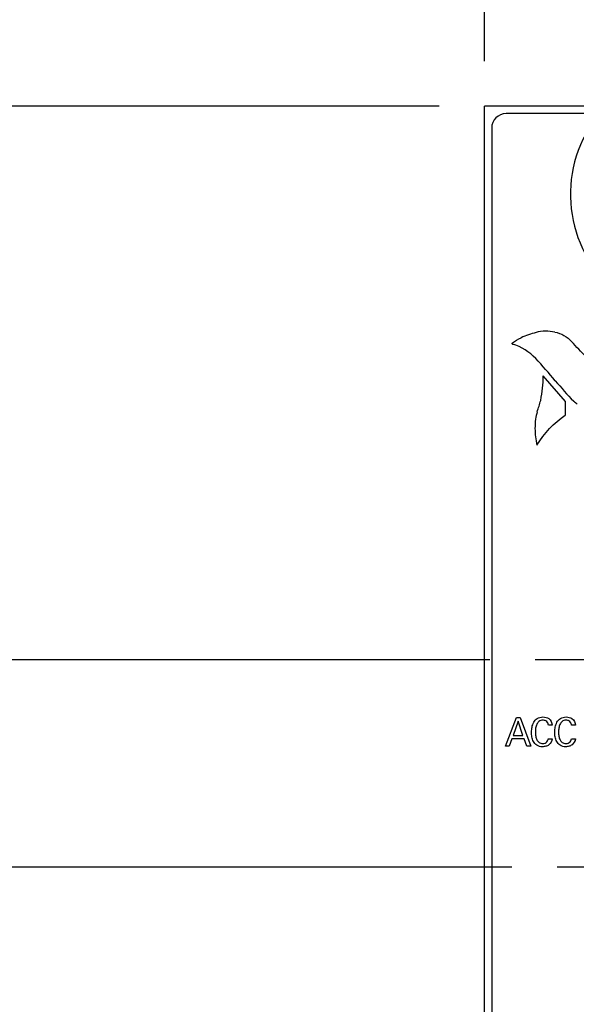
# Model space of a CAD drawing. Header units: inches. Extents: x 0 to 34, y 0 to 22.
# Tile 6 of 23: x 9.3 to 10.1, y 12 to 13.4. Entities that reach past the tile are written whole.
import ezdxf

# ---------------------------------------------------------------- set-up
doc = ezdxf.new("R2010")
doc.units = ezdxf.units.IN
doc.header["$LTSCALE"] = 1.87
doc.header["$MEASUREMENT"] = 0
doc.linetypes.add('CENTER', pattern=[0.6, 0.375, -0.075, 0.075, -0.075])
doc.layers.get('0').update_dxf_attribs({"linetype": 'CONTINUOUS'})
for name, color, linetype in [('DATUMCURVES', 7, 'CONTINUOUS'), ('DEFAULT_1', 7, 'CENTER'), ('DIMENSIONS', 7, 'CONTINUOUS')]:
    doc.layers.add(name, color=color, linetype=linetype)
doc.styles.get("Standard").update_dxf_attribs({"font": 'txt', "width": 0.8})
doc.dimstyles.new('DIMSTYLE_1', dxfattribs={"dimtxt": 0.125, "dimasz": 0.18, "dimexe": 0.18, "dimexo": 0.0625, "dimgap": 0.09, "dimtad": 0, "dimtih": 1, "dimtoh": 1, "dimdec": 3, "dimzin": 4, "dimdsep": 46, "dimtxsty": 'STANDARD', "dimblk": '_FILLED', "dimblk1": '_FILLED', "dimblk2": '_FILLED', "dimcen": 0.09, "dimadec": 0, "dimazin": 0, "dimtp": 0.005, "dimtm": 0.005, "dimtfac": 1, "dimtdec": 3, "dimtofl": 0, "dimtmove": 0, "dimatfit": 3, "dimldrblk": '_FILLED', "dimfxl": 1, "dimtolj": 1, "dimtzin": 4, "dimarcsym": 0})

# ---------------------------------------------------------------- blocks, each defined once
blk = doc.blocks.new('*D0')
at = {"layer": 'DIMENSIONS', "color": 2, "linetype": 'CONTINUOUS'}
blk.add_line((9.9547, 12.4704), (9.2597, 12.4704), dxfattribs=at)
at = {"layer": 'DIMENSIONS', "color": 2, "linetype": 'CONTINUOUS', "insert": (9.1972, 12.5329), "char_height": 0.125, "width": 1.225, "attachment_point": 3, "line_spacing_factor": 0.9}
blk.add_mtext('.767{\\Ftxt.shx;\\W1.000000;\\H0.125000; }[19.47]', dxfattribs=at)
blk = doc.blocks.new('_FILLED')
at = {"color": 0, "linetype": 'BYBLOCK'}
blk.add_solid([(0, 0), (-1, 0.1736), (-1, -0.1736)], dxfattribs=at)
blk = doc.blocks.new('*D1')
at = {"layer": 'DIMENSIONS', "color": 2, "linetype": 'CONTINUOUS'}
blk.add_line((9.8847, 13.2369), (9.2597, 13.2369), dxfattribs=at)
at = {"layer": 'DIMENSIONS', "color": 2, "linetype": 'CONTINUOUS', "insert": (9.1972, 13.2994), "char_height": 0.125, "width": 0.825, "attachment_point": 3, "line_spacing_factor": 0.9}
blk.add_mtext('.000{\\Ftxt.shx;\\W1.000000;\\H0.125000; }[0]', dxfattribs=at)
blk = doc.blocks.new('*D2')
at = {"layer": 'DIMENSIONS', "color": 2, "linetype": 'CONTINUOUS'}
blk.add_line((9.9852, 12.1833), (9.2597, 12.1833), dxfattribs=at)
at = {"layer": 'DIMENSIONS', "color": 2, "linetype": 'CONTINUOUS', "insert": (9.1972, 12.2458), "char_height": 0.125, "width": 1.325, "attachment_point": 3, "line_spacing_factor": 0.9}
blk.add_mtext('1.054{\\Ftxt.shx;\\W1.000000;\\H0.125000; }[26.76]', dxfattribs=at)
blk = doc.blocks.new('*D3')
at = {"layer": 'DIMENSIONS', "color": 2, "linetype": 'CONTINUOUS'}
blk.add_line((9.9852, 11.8033), (9.2597, 11.8033), dxfattribs=at)
at = {"layer": 'DIMENSIONS', "color": 2, "linetype": 'CONTINUOUS', "insert": (9.1972, 11.8658), "char_height": 0.125, "width": 1.325, "attachment_point": 3, "line_spacing_factor": 0.9}
blk.add_mtext('1.434{\\Ftxt.shx;\\W1.000000;\\H0.125000; }[36.41]', dxfattribs=at)
blk = doc.blocks.new('*D4')
at = {"layer": 'DIMENSIONS', "color": 2, "linetype": 'CONTINUOUS'}
blk.add_line((9.9852, 11.4233), (9.2597, 11.4233), dxfattribs=at)
at = {"layer": 'DIMENSIONS', "color": 2, "linetype": 'CONTINUOUS', "insert": (9.1972, 11.4858), "char_height": 0.125, "width": 1.325, "attachment_point": 3, "line_spacing_factor": 0.9}
blk.add_mtext('1.814{\\Ftxt.shx;\\W1.000000;\\H0.125000; }[46.07]', dxfattribs=at)
blk = doc.blocks.new('*D5')
at = {"layer": 'DIMENSIONS', "color": 2, "linetype": 'CONTINUOUS'}
blk.add_line((9.9852, 11.0433), (9.2597, 11.0433), dxfattribs=at)
at = {"layer": 'DIMENSIONS', "color": 2, "linetype": 'CONTINUOUS', "insert": (9.1972, 11.1058), "char_height": 0.125, "width": 1.325, "attachment_point": 3, "line_spacing_factor": 0.9}
blk.add_mtext('2.194{\\Ftxt.shx;\\W1.000000;\\H0.125000; }[55.72]', dxfattribs=at)
blk = doc.blocks.new('*D6')
at = {"layer": 'DIMENSIONS', "color": 2, "linetype": 'CONTINUOUS'}
blk.add_line((9.9852, 10.6633), (9.2597, 10.6633), dxfattribs=at)
at = {"layer": 'DIMENSIONS', "color": 2, "linetype": 'CONTINUOUS', "insert": (9.1972, 10.7258), "char_height": 0.125, "width": 1.325, "attachment_point": 3, "line_spacing_factor": 0.9}
blk.add_mtext('2.574{\\Ftxt.shx;\\W1.000000;\\H0.125000; }[65.37]', dxfattribs=at)
blk = doc.blocks.new('*D7')
at = {"layer": 'DIMENSIONS', "color": 2, "linetype": 'CONTINUOUS'}
blk.add_line((9.9852, 10.2833), (9.2597, 10.2833), dxfattribs=at)
at = {"layer": 'DIMENSIONS', "color": 2, "linetype": 'CONTINUOUS', "insert": (9.1972, 10.3458), "char_height": 0.125, "width": 1.325, "attachment_point": 3, "line_spacing_factor": 0.9}
blk.add_mtext('2.954{\\Ftxt.shx;\\W1.000000;\\H0.125000; }[75.02]', dxfattribs=at)
blk = doc.blocks.new('*D8')
at = {"layer": 'DIMENSIONS', "color": 2, "linetype": 'CONTINUOUS'}
blk.add_line((9.9852, 9.9033), (9.2597, 9.9033), dxfattribs=at)
at = {"layer": 'DIMENSIONS', "color": 2, "linetype": 'CONTINUOUS', "insert": (9.1972, 9.9658), "char_height": 0.125, "width": 1.325, "attachment_point": 3, "line_spacing_factor": 0.9}
blk.add_mtext('3.334{\\Ftxt.shx;\\W1.000000;\\H0.125000; }[84.67]', dxfattribs=at)
blk = doc.blocks.new('*D9')
at = {"layer": 'DIMENSIONS', "color": 2, "linetype": 'CONTINUOUS'}
blk.add_line((9.9852, 9.5233), (9.2597, 9.5233), dxfattribs=at)
at = {"layer": 'DIMENSIONS', "color": 2, "linetype": 'CONTINUOUS', "insert": (9.1972, 9.5858), "char_height": 0.125, "width": 1.325, "attachment_point": 3, "line_spacing_factor": 0.9}
blk.add_mtext('3.714{\\Ftxt.shx;\\W1.000000;\\H0.125000; }[94.33]', dxfattribs=at)
blk = doc.blocks.new('*D10')
at = {"layer": 'DIMENSIONS', "color": 2, "linetype": 'CONTINUOUS'}
blk.add_line((10.2022, 12.7179), (10.2022, 13.9244), dxfattribs=at)
at = {"layer": 'DIMENSIONS', "color": 2, "linetype": 'CONTINUOUS', "insert": (10.1397, 13.9869), "char_height": 0.125, "width": 1.125, "attachment_point": 1, "rotation": 90, "line_spacing_factor": 0.9}
blk.add_mtext('.255{\\Ftxt.shx;\\W1.000000;\\H0.125000; }[6.48]', dxfattribs=at)
blk = doc.blocks.new('*D11')
at = {"layer": 'DIMENSIONS', "color": 2, "linetype": 'CONTINUOUS'}
blk.add_line((9.9472, 13.2994), (9.9472, 13.9244), dxfattribs=at)
at = {"layer": 'DIMENSIONS', "color": 2, "linetype": 'CONTINUOUS', "insert": (9.8847, 13.9869), "char_height": 0.125, "width": 0.825, "attachment_point": 1, "rotation": 90, "line_spacing_factor": 0.9}
blk.add_mtext('.000{\\Ftxt.shx;\\W1.000000;\\H0.125000; }[0]', dxfattribs=at)
blk = doc.blocks.new('*D12')
at = {"layer": 'DIMENSIONS', "color": 2, "linetype": 'CONTINUOUS'}
blk.add_line((10.4022, 12.7368), (10.4022, 13.9244), dxfattribs=at)
at = {"layer": 'DIMENSIONS', "color": 2, "linetype": 'CONTINUOUS', "insert": (10.3397, 13.9869), "char_height": 0.125, "width": 1.225, "attachment_point": 1, "rotation": 90, "line_spacing_factor": 0.9}
blk.add_mtext('.455{\\Ftxt.shx;\\W1.000000;\\H0.125000; }[11.56]', dxfattribs=at)

msp = doc.modelspace()

# ---------------------------------------------------------------- linework, layer by layer
at = {"color": 7, "linetype": 'CONTINUOUS'}
for p, q in [((9.9472, 8.099), (9.9472, 13.2369)), ((10.7352, 13.2369), (9.9472, 13.2369)), ((10.1067, 13.2269), (9.9772, 13.2269)), ((9.9572, 13.2069), (9.9572, 9.1369))]:
    msp.add_line(p, q, dxfattribs=at)
for centre, radius, start, end in [((9.9772, 13.2069), 0.02, 90, 180), ((10.2412, 13.1149), 0.175, 140.2082, 227.4886)]:
    msp.add_arc(centre, radius, start, end, dxfattribs=at)
at = {"layer": 'DATUMCURVES', "color": 40, "linetype": 'CONTINUOUS'}
for p, q in [((9.9978, 12.9165), (9.9979, 12.9165)), ((10.0187, 12.9236), (10.0186, 12.9236)), ((10.0445, 12.9242), (10.0445, 12.9242)), ((9.9859, 12.9093), (9.9858, 12.9093)), ((9.9862, 12.9076), (9.9863, 12.9076)), ((10.0677, 12.9111), (10.0677, 12.911)), ((10.0181, 12.8876), (10.0181, 12.8875)), ((10.0596, 12.8283), (10.0286, 12.8635)), ((10.0452, 12.8569), (10.0452, 12.8569)), ((10.0251, 12.8297), (10.025, 12.8297)), ((10.0592, 12.8093), (10.0596, 12.8283)), ((10.0708, 12.8285), (10.0708, 12.8285)), ((10.0201, 12.8139), (10.0201, 12.8139)), ((10.0591, 12.8093), (10.0592, 12.8093)), ((10.018, 12.8037), (10.018, 12.8036)), ((10.0199, 12.7678), (10.0199, 12.7678)), ((9.9762, 12.3506), (9.9914, 12.3907)), ((9.9938, 12.3852), (9.9868, 12.3655)), ((9.9914, 12.3907), (9.9968, 12.3907)), ((10.0005, 12.3655), (9.9938, 12.3852)), ((9.9968, 12.3907), (10.0114, 12.3506)), ((10.0411, 12.3798), (10.0358, 12.3798)), ((10.0732, 12.3798), (10.0679, 12.3798)), ((9.9852, 12.361), (9.9813, 12.3506)), ((10.002, 12.361), (9.9852, 12.361)), ((9.9868, 12.3655), (10.0005, 12.3655)), ((10.0059, 12.3506), (10.002, 12.361)), ((10.0355, 12.3611), (10.041, 12.3611)), ((10.0676, 12.3611), (10.0731, 12.3611)), ((9.9813, 12.3506), (9.9762, 12.3506)), ((10.0114, 12.3506), (10.0059, 12.3506))]:
    msp.add_line(p, q, dxfattribs=at)
for centre, radius, start, end in [((10.0411, 12.8231), 0.1029, 102.5688, 114.8366), ((10.0326, 12.8718), 0.0537, 77.2253, 105.1177), ((7.676, 10.6191), 3.3126, 43.275, 43.7785), ((9.4163, 12.331), 0.8198, 39.903, 42.7654), ((9.8325, 12.8669), 0.1962, 349.0742, 358.9993), ((10.4707, 13.2149), 0.5561, 220.0802, 224.0121), ((9.8992, 12.8603), 0.1295, 339.0043, 346.3478), ((10.0933, 12.8525), 0.0329, 226.6865, 237.1977), ((10.1486, 12.7819), 0.1324, 166.0294, 170.5388)]:
    msp.add_arc(centre, radius, start, end, dxfattribs=at)
for points in [[(9.9858, 12.9093), (9.9897, 12.9119), (9.9937, 12.9144), (9.9978, 12.9165)], [(10.0445, 12.9242), (10.0533, 12.9228), (10.062, 12.9178), (10.0677, 12.9111)], [(10.0181, 12.8875), (10.0096, 12.8967), (9.9982, 12.9038), (9.9862, 12.9076)], [(10.0199, 12.7678), (10.0298, 12.784), (10.0435, 12.7985), (10.0591, 12.8093)]]:
    msp.add_open_spline(points, degree=3, dxfattribs=at)
for points, knots in [([(9.9863, 12.9076), (9.9859, 12.9076), (9.9851, 12.9084), (9.9856, 12.9091), (9.9859, 12.9093)], [0, 0, 0, 0, 0.580743, 1, 1, 1, 1]), ([(10.018, 12.8036), (10.0174, 12.7994), (10.0167, 12.7874), (10.0181, 12.7753), (10.0199, 12.7678)], [0, 0, 0, 0, 0.357151, 1, 1, 1, 1]), ([(10.0126, 12.3741), (10.0127, 12.3751), (10.0132, 12.3784), (10.015, 12.384), (10.02, 12.3901), (10.0282, 12.3918), (10.0376, 12.3899), (10.0409, 12.3833), (10.0411, 12.3798)], [0, 0, 0, 0, 0.06658, 0.230345, 0.39131, 0.576692, 0.767545, 1, 1, 1, 1]), ([(10.0358, 12.3798), (10.0355, 12.3812), (10.0349, 12.3837), (10.0325, 12.3858), (10.0301, 12.3866), (10.0277, 12.3869), (10.0251, 12.3865), (10.0218, 12.3848), (10.0192, 12.381), (10.0179, 12.3757), (10.0176, 12.3701), (10.0178, 12.3664), (10.0181, 12.3646)], [0, 0, 0, 0, 0.108308, 0.187713, 0.236804, 0.296704, 0.372857, 0.44027, 0.572911, 0.716012, 0.854833, 1, 1, 1, 1]), ([(10.0447, 12.3741), (10.0448, 12.3751), (10.0453, 12.3784), (10.0471, 12.384), (10.0522, 12.3901), (10.0603, 12.3918), (10.0697, 12.3899), (10.073, 12.3833), (10.0732, 12.3798)], [0, 0, 0, 0, 0.066583, 0.23035, 0.391288, 0.57659, 0.76747, 1, 1, 1, 1]), ([(10.0679, 12.3798), (10.0676, 12.3812), (10.067, 12.3837), (10.0646, 12.3858), (10.0623, 12.3866), (10.0598, 12.3869), (10.0572, 12.3865), (10.0539, 12.3848), (10.0513, 12.381), (10.05, 12.3757), (10.0497, 12.3701), (10.0499, 12.3664), (10.0502, 12.3646)], [0, 0, 0, 0, 0.108287, 0.187648, 0.236719, 0.296611, 0.372809, 0.440251, 0.572915, 0.716017, 0.854836, 1, 1, 1, 1]), ([(10.041, 12.3611), (10.0407, 12.3579), (10.0381, 12.353), (10.0322, 12.3504), (10.0264, 12.3496), (10.0196, 12.3511), (10.0147, 12.357), (10.0127, 12.3635), (10.0122, 12.3693), (10.0124, 12.3728), (10.0126, 12.3741)], [0, 0, 0, 0, 0.190129, 0.280292, 0.371202, 0.527087, 0.661583, 0.797197, 0.923312, 1, 1, 1, 1]), ([(10.0731, 12.3611), (10.0728, 12.3579), (10.0702, 12.353), (10.0643, 12.3504), (10.0585, 12.3496), (10.0517, 12.3511), (10.0468, 12.357), (10.0448, 12.3635), (10.0443, 12.3693), (10.0445, 12.3728), (10.0447, 12.3741)], [0, 0, 0, 0, 0.190114, 0.280276, 0.371247, 0.527108, 0.66158, 0.797188, 0.923308, 1, 1, 1, 1]), ([(10.0181, 12.3646), (10.0184, 12.3628), (10.0193, 12.3596), (10.0226, 12.3553), (10.0272, 12.3543), (10.0312, 12.3548), (10.0338, 12.3566), (10.0351, 12.359), (10.0354, 12.3605), (10.0355, 12.3611)], [0, 0, 0, 0, 0.200143, 0.381357, 0.580447, 0.702077, 0.825575, 0.926908, 1, 1, 1, 1]), ([(10.0502, 12.3646), (10.0505, 12.3628), (10.0514, 12.3596), (10.0547, 12.3553), (10.0593, 12.3543), (10.0633, 12.3548), (10.0659, 12.3566), (10.0672, 12.359), (10.0675, 12.3605), (10.0676, 12.3611)], [0, 0, 0, 0, 0.200143, 0.381347, 0.580409, 0.70204, 0.825539, 0.926939, 1, 1, 1, 1])]:
    msp.add_open_spline(points, degree=3, knots=knots, dxfattribs=at)
at = {"layer": 'DEFAULT_1', "color": 7, "linetype": 'CENTER'}
for p, q in [((10.2022, 12.4704), (10.0172, 12.4704)), ((10.2792, 12.1833), (10.0477, 12.1833))]:
    msp.add_line(p, q, dxfattribs=at)

# ---------------------------------------------------------------- dimensions: what is measured, and where the dimension line sits
at = {"layer": 'DIMENSIONS', "color": 2, "linetype": 'CONTINUOUS'}
for feature_location, offset, dtype, origin, picture, middle in [((10.4022, 12.7368), (0, 1.1876), 1, (9.9472, 12.6743), '*D12', (10.4022, 14.5994)), ((10.2022, 12.7179), (0, 1.2065), 1, (9.9472, 13.2369), '*D10', (10.2022, 14.5494)), ((9.9471930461, 13.29942375), (0, 0.625), 1, (9.9471930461, 13.23692375), '*D11', (9.9471930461, 14.39942375)), ((9.8846930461, 13.23692375), (-0.625, 0), 0, (9.9471930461, 13.23692375), '*D1', (8.5346930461, 13.23692375)), ((9.9852, 12.1833), (-0.7255, 0), 0, (10.0477, 13.2369), '*D2', (8.2347, 12.1833)), ((9.9852, 11.8033), (-0.7255, 0), 0, (10.0477, 13.2369), '*D3', (8.2347, 11.8033)), ((9.9852, 11.4233), (-0.7255, 0), 0, (10.0477, 13.2369), '*D4', (8.2347, 11.4233)), ((9.9852, 11.0433), (-0.7255, 0), 0, (10.0477, 13.2369), '*D5', (8.2347, 11.0433)), ((9.9852, 10.6633), (-0.7255, 0), 0, (10.0477, 13.2369), '*D6', (8.2347, 10.6633)), ((9.9852, 10.2833), (-0.7255, 0), 0, (10.0477, 13.2369), '*D7', (8.2347, 10.2833)), ((9.9852, 9.9033), (-0.7255, 0), 0, (10.0477, 13.2369), '*D8', (8.2347, 9.9033)), ((9.9852, 9.5233), (-0.7255, 0), 0, (10.0477, 13.2369), '*D9', (8.2347, 9.5233)), ((9.95469, 12.47041), (-0.695, 0), 0, (9.94719, 13.23692), '*D0', (8.33469, 12.47041))]:
    dim = msp.add_ordinate_dim(feature_location=feature_location, offset=offset, dtype=dtype, origin=origin, dimstyle='DIMSTYLE_1', dxfattribs=at)
    dim.commit()
    dim.dimension.update_dxf_attribs({"geometry": picture, "text_midpoint": middle})

doc.saveas('drawing.dxf')
